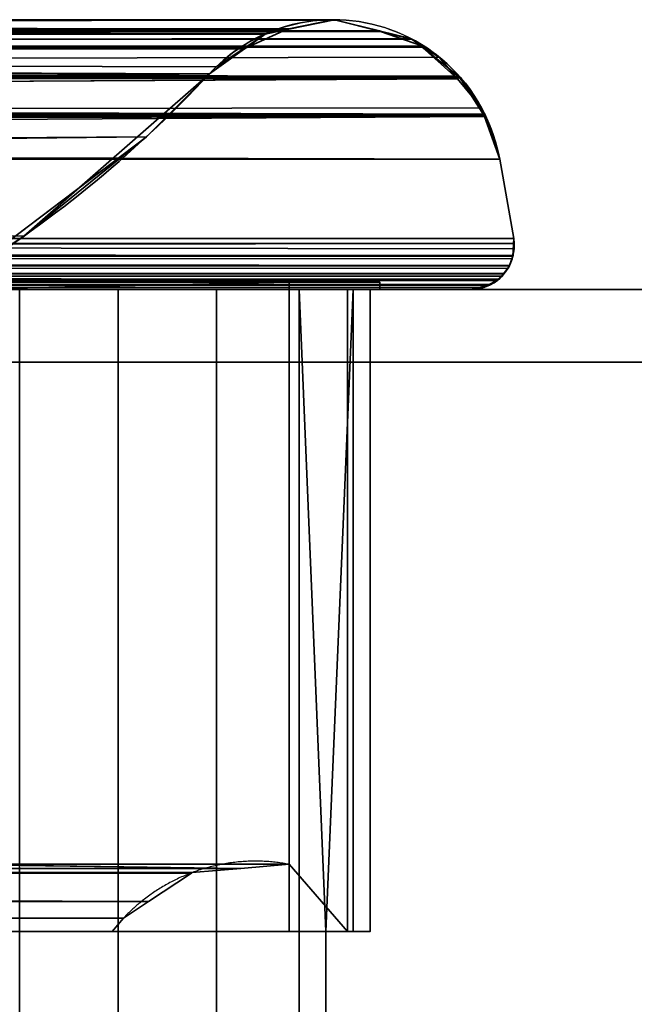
# Model space of a CAD drawing. Header units: millimetres. Extents: x -322 to 8072, y -96 to 57.
# Tile 37 of 256: x 180 to 197, y -20 to 7. Entities that reach past the tile are written whole.
import ezdxf

# ---------------------------------------------------------------- set-up
doc = ezdxf.new("R2010")
doc.units = ezdxf.units.MM
doc.layers.add('151', color=7, linetype='Continuous', true_color=0xffffff)

# ---------------------------------------------------------------- blocks, each defined once
blk = doc.blocks.new('UG_SURFACE_011')
at = {"layer": '151', "color": 252, "linetype": 'Continuous', "lineweight": 35}
for points in [[(-188.287, 7.406, 1896.287), (-189.518, 7.107, 1897.518), (188.287, 7.403, 1896.287)], [(189.488, 7.105, 1897.488), (188.287, 7.403, 1896.287), (-189.518, 7.107, 1897.518)], [(-188.229, 7.42, 1896.229), (-188.287, 7.406, 1896.287), (188.287, 7.403, 1896.287)], [(188.287, 7.403, 1896.287), (-188.287, 7.406, 1896.287), (-188.287, 7.406, 1896.287)], [(-188.219, 7.42, 1896.219), (-188.229, 7.42, 1896.229), (188.287, 7.403, 1896.287)], [(188.287, 7.403, 1896.287), (-188.209, 7.42, 1896.209), (-188.219, 7.42, 1896.219)], [(-186.999, 7.168, 1894.999), (-188.209, 7.42, 1896.209), (188.287, 7.403, 1896.287)], [(188.249, 7.413, 1896.249), (188.219, 7.42, 1896.219), (-186.999, 7.168, 1894.999)], [(188.219, 7.42, 1896.219), (186.999, 7.164, 1895), (-186.999, 7.168, 1894.999)], [(188.287, 7.403, 1896.287), (188.249, 7.413, 1896.249), (-186.999, 7.168, 1894.999)], [(-186.999, 7.168, 1894.999), (-186.999, 7.168, 1894.999), (188.287, 7.403, 1896.287)], [(0, 7.402, 448.715), (188.229, 7.42, 448.771), (188.249, 7.415, 448.751)], [(0, 7.402, 448.715), (188.209, 7.42, 448.791), (188.219, 7.42, 448.781)], [(186.999, 7.168, 450.001), (0, 7.41, 448.752), (0, 7.42, 448.804)], [(186.999, 7.168, 450.001), (188.209, 7.42, 448.791), (0, 7.402, 448.715)], [(0, 7.42, 448.804), (0, 7.17, 449.992), (186.999, 7.168, 450.001)], [(188.219, 7.42, 448.781), (188.229, 7.42, 448.771), (0, 7.402, 448.715)], [(188.249, 7.415, 448.751), (188.287, 7.406, 448.713), (0, 7.402, 448.715)], [(0, 7.402, 448.715), (0, 7.41, 448.752), (186.999, 7.168, 450.001)], [(0, 7.154, 447.481), (0, 7.16, 447.51), (188.287, 7.406, 448.713)], [(188.287, 7.406, 448.713), (189.49, 7.113, 447.51), (0, 7.154, 447.481)], [(0, 7.16, 447.51), (0, 7.402, 448.715), (188.287, 7.406, 448.713)], [(186.953, 7.154, 1894.953), (188.209, 7.42, 448.791), (186.999, 7.168, 450.001)], [(186.953, 7.154, 1894.953), (188.229, 7.42, 448.771), (188.219, 7.42, 448.781)], [(188.219, 7.42, 448.781), (188.209, 7.42, 448.791), (186.953, 7.154, 1894.953)], [(188.229, 7.42, 448.771), (186.953, 7.154, 1894.953), (186.999, 7.164, 1895)], [(186.999, 7.164, 1895), (188.249, 7.415, 448.751), (188.229, 7.42, 448.771)], [(186.999, 7.164, 1895), (188.219, 7.42, 1896.219), (188.249, 7.415, 448.751)], [(188.219, 7.42, 1896.219), (188.249, 7.413, 1896.249), (188.249, 7.415, 448.751)], [(188.287, 7.406, 448.713), (188.249, 7.415, 448.751), (188.249, 7.413, 1896.249)], [(188.287, 7.406, 448.713), (188.249, 7.413, 1896.249), (188.287, 7.403, 1896.287)], [(188.287, 7.403, 1896.287), (189.49, 7.113, 447.51), (188.287, 7.406, 448.713)], [(188.287, 7.403, 1896.287), (189.488, 7.105, 1897.488), (189.49, 7.113, 447.51)], [(190.663, 6.666, 1898.663), (-189.518, 7.107, 1897.518), (-190.346, 6.905, 1898.346)], [(-189.518, 7.107, 1897.518), (190.645, 6.681, 1898.645), (190.396, 6.879, 1898.396)], [(190.663, 6.666, 1898.663), (190.645, 6.681, 1898.645), (-189.518, 7.107, 1897.518)], [(-189.518, 7.107, 1897.518), (-189.518, 7.107, 1897.518), (190.663, 6.666, 1898.663)], [(190.396, 6.879, 1898.396), (189.517, 7.098, 1897.517), (-189.518, 7.107, 1897.518)], [(-189.518, 7.107, 1897.518), (189.517, 7.098, 1897.517), (189.488, 7.105, 1897.488)], [(-186.373, 7.038, 1894.373), (-186.999, 7.168, 1894.999), (186.999, 7.164, 1895)], [(-185.812, 6.665, 1893.812), (-186.373, 7.038, 1894.373), (186.999, 7.164, 1895)], [(-185.812, 6.665, 1893.812), (186.999, 7.164, 1895), (186.953, 7.154, 1894.953)], [(186.953, 7.154, 1894.953), (-185.812, 6.665, 1893.812), (-185.812, 6.665, 1893.812)], [(186.953, 7.154, 1894.953), (186.346, 7.026, 1894.346), (-185.812, 6.665, 1893.812)], [(0, 7.17, 449.992), (186.373, 7.038, 450.627), (186.953, 7.159, 450.047)], [(0, 7.17, 449.992), (0, 7.16, 450.039), (185.812, 6.665, 451.188)], [(185.812, 6.665, 451.188), (186.373, 7.038, 450.627), (0, 7.17, 449.992)], [(186.953, 7.159, 450.047), (186.999, 7.168, 450.001), (0, 7.17, 449.992)], [(0, 7.16, 450.039), (0, 7.033, 450.638), (185.812, 6.665, 451.188)], [(0, 7.05, 446.963), (0, 7.154, 447.481), (189.518, 7.107, 447.482)], [(189.49, 7.113, 447.51), (189.518, 7.107, 447.482), (0, 7.154, 447.481)], [(189.518, 7.107, 447.482), (0, 6.651, 446.389), (0, 7.05, 446.963)], [(0, 6.638, 446.37), (0, 6.651, 446.389), (189.518, 7.107, 447.482)], [(189.518, 7.107, 447.482), (190.346, 6.905, 446.654), (0, 6.638, 446.37)], [(185.819, 6.651, 1893.819), (186.953, 7.159, 450.047), (186.373, 7.038, 450.627)], [(185.819, 6.651, 1893.819), (186.346, 7.026, 1894.346), (186.953, 7.159, 450.047)], [(186.346, 7.026, 1894.346), (186.953, 7.154, 1894.953), (186.953, 7.159, 450.047)], [(186.999, 7.168, 450.001), (186.953, 7.159, 450.047), (186.953, 7.154, 1894.953)], [(189.518, 7.107, 447.482), (189.49, 7.113, 447.51), (189.488, 7.105, 1897.488)], [(189.518, 7.107, 447.482), (189.488, 7.105, 1897.488), (189.517, 7.098, 1897.517)], [(189.517, 7.098, 1897.517), (190.346, 6.905, 446.654), (189.518, 7.107, 447.482)], [(190.656, 6.704, 446.344), (189.517, 7.098, 1897.517), (190.396, 6.879, 1898.396)], [(189.517, 7.098, 1897.517), (190.656, 6.704, 446.344), (190.346, 6.905, 446.654)], [(-190.346, 6.905, 1898.346), (-190.675, 6.691, 1898.675), (190.663, 6.666, 1898.663)], [(186.346, 7.026, 1894.346), (185.819, 6.651, 1893.819), (-185.812, 6.665, 1893.812)], [(0, 7.033, 450.638), (0, 6.663, 451.161), (185.812, 6.665, 451.188)], [(190.346, 6.905, 446.654), (190.656, 6.704, 446.344), (0, 6.638, 446.37)], [(185.774, 6.619, 1893.774), (186.373, 7.038, 450.627), (185.812, 6.665, 451.188)], [(186.373, 7.038, 450.627), (185.774, 6.619, 1893.774), (185.819, 6.651, 1893.819)], [(190.396, 6.879, 1898.396), (190.645, 6.681, 1898.645), (190.656, 6.704, 446.344)], [(-190.675, 6.691, 1898.675), (-191.134, 6.392, 1899.135), (190.663, 6.666, 1898.663)], [(191.668, 5.868, 1899.668), (190.663, 6.666, 1898.663), (-191.134, 6.392, 1899.135)], [(190.663, 6.666, 1898.663), (-190.675, 6.691, 1898.675), (-190.675, 6.691, 1898.675)], [(-184.999, 6.125, 1892.999), (-185.812, 6.665, 1893.812), (185.819, 6.651, 1893.819)], [(-184.999, 6.125, 1892.999), (185.819, 6.651, 1893.819), (185.774, 6.619, 1893.774)], [(185.774, 6.619, 1893.774), (-184.813, 5.936, 1892.813), (-184.999, 6.125, 1892.999)], [(185.774, 6.619, 1893.774), (184.813, 5.936, 1892.813), (-184.813, 5.936, 1892.813)], [(190.656, 6.704, 446.344), (190.675, 6.691, 446.325), (0, 6.638, 446.37)], [(0, 5.97, 445.407), (0, 6.638, 446.37), (190.675, 6.691, 446.325)], [(190.675, 6.691, 446.325), (191.134, 6.392, 445.866), (0, 5.97, 445.407)], [(185.766, 6.635, 451.234), (185.812, 6.665, 451.188), (0, 6.663, 451.161)], [(0, 6.663, 451.161), (184.999, 6.125, 452.001), (185.766, 6.635, 451.234)], [(0, 6.663, 451.161), (0, 6.631, 451.206), (184.813, 5.936, 452.187)], [(184.813, 5.936, 452.187), (184.999, 6.125, 452.001), (0, 6.663, 451.161)], [(0, 6.631, 451.206), (0, 5.936, 452.187), (184.813, 5.936, 452.187)], [(184.999, 6.125, 452.001), (184.813, 5.936, 1892.813), (185.774, 6.619, 1893.774)], [(185.774, 6.619, 1893.774), (185.766, 6.635, 451.234), (184.999, 6.125, 452.001)], [(185.812, 6.665, 451.188), (185.766, 6.635, 451.234), (185.774, 6.619, 1893.774)], [(190.675, 6.691, 446.325), (190.656, 6.704, 446.344), (190.645, 6.681, 1898.645)], [(190.675, 6.691, 446.325), (190.645, 6.681, 1898.645), (190.663, 6.666, 1898.663)], [(190.663, 6.666, 1898.663), (191.134, 6.392, 445.866), (190.675, 6.691, 446.325)], [(190.663, 6.666, 1898.663), (191.626, 5.804, 445.374), (191.134, 6.392, 445.866)], [(190.663, 6.666, 1898.663), (191.668, 5.868, 1899.668), (191.626, 5.804, 445.374)], [(-191.134, 6.392, 1899.135), (-191.636, 5.792, 1899.636), (191.68, 5.859, 1899.68)], [(-191.134, 6.392, 1899.135), (191.68, 5.859, 1899.68), (191.668, 5.868, 1899.668)], [(191.134, 6.392, 445.866), (191.626, 5.804, 445.374), (0, 5.97, 445.407)], [(0, 5.87, 445.345), (0, 5.97, 445.407), (191.626, 5.804, 445.374)], [(184.999, 6.125, 452.001), (184.813, 5.936, 452.187), (184.813, 5.936, 1892.813)], [(-191.636, 5.792, 1899.636), (-192.301, 4.996, 1900.301), (192.405, 4.777, 1900.405)], [(191.729, 5.819, 1899.729), (191.68, 5.859, 1899.68), (-191.636, 5.792, 1899.636)], [(192.389, 4.827, 1900.389), (191.729, 5.819, 1899.729), (-191.636, 5.792, 1899.636)], [(-191.636, 5.792, 1899.636), (192.403, 4.785, 1900.403), (192.389, 4.827, 1900.389)], [(192.405, 4.777, 1900.405), (192.403, 4.785, 1900.403), (-191.636, 5.792, 1899.636)], [(-179.707, 1.472, 1887.707), (-184.813, 5.936, 1892.813), (184.813, 5.936, 1892.813)], [(-179.707, 1.472, 1887.707), (184.813, 5.936, 1892.813), (183.078, 4.203, 1891.078)], [(177.856, 0.256, 459.144), (179.707, 1.472, 457.293), (0, 5.936, 452.187)], [(179.707, 1.472, 457.293), (184.813, 5.936, 452.187), (0, 5.936, 452.187)], [(0, 5.857, 445.337), (0, 5.87, 445.345), (191.626, 5.804, 445.374)], [(191.626, 5.804, 445.374), (191.636, 5.792, 445.364), (0, 5.857, 445.337)], [(0, 4.751, 444.652), (0, 5.857, 445.337), (191.636, 5.792, 445.364)], [(0, 4.744, 444.648), (0, 4.751, 444.652), (191.636, 5.792, 445.364)], [(191.636, 5.792, 445.364), (192.301, 4.996, 444.699), (0, 4.744, 444.648)], [(184.813, 5.936, 1892.813), (184.813, 5.936, 452.187), (179.707, 1.472, 457.293)], [(183.078, 4.203, 1891.078), (184.813, 5.936, 1892.813), (179.707, 1.472, 457.293)], [(191.636, 5.792, 445.364), (191.626, 5.804, 445.374), (191.668, 5.868, 1899.668)], [(192.301, 4.996, 444.699), (191.636, 5.792, 445.364), (191.668, 5.868, 1899.668)], [(191.668, 5.868, 1899.668), (191.68, 5.859, 1899.68), (192.301, 4.996, 444.699)], [(192.381, 4.769, 444.619), (191.68, 5.859, 1899.68), (191.729, 5.819, 1899.729)], [(191.68, 5.859, 1899.68), (192.381, 4.769, 444.619), (192.301, 4.996, 444.699)], [(192.381, 4.769, 444.619), (191.729, 5.819, 1899.729), (192.389, 4.827, 1900.389)], [(-192.301, 4.996, 1900.301), (-192.383, 4.762, 1900.383), (192.405, 4.777, 1900.405)], [(192.301, 4.996, 444.699), (192.381, 4.769, 444.619), (0, 4.744, 444.648)], [(-192.383, 4.762, 1900.383), (-192.797, 3.582, 1900.797), (192.797, 3.582, 1900.797)], [(192.797, 3.582, 1900.797), (192.405, 4.777, 1900.405), (-192.383, 4.762, 1900.383)], [(192.381, 4.769, 444.619), (192.383, 4.762, 444.617), (0, 4.744, 444.648)], [(0, 3.582, 444.203), (0, 4.37, 444.415), (192.383, 4.762, 444.617)], [(192.383, 4.762, 444.617), (192.797, 3.582, 444.203), (0, 3.582, 444.203)], [(0, 4.37, 444.415), (0, 4.744, 444.648), (192.383, 4.762, 444.617)], [(192.389, 4.827, 1900.389), (192.403, 4.785, 1900.403), (192.381, 4.769, 444.619)], [(192.383, 4.762, 444.617), (192.381, 4.769, 444.619), (192.403, 4.785, 1900.403)], [(192.383, 4.762, 444.617), (192.403, 4.785, 1900.403), (192.405, 4.777, 1900.405)], [(192.405, 4.777, 1900.405), (192.797, 3.582, 444.203), (192.383, 4.762, 444.617)], [(192.405, 4.777, 1900.405), (192.797, 3.582, 1900.797), (192.797, 3.582, 444.203)], [(-177.856, 0.256, 1885.856), (-179.707, 1.472, 1887.707), (183.078, 4.203, 1891.078)], [(183.078, 4.203, 1891.078), (177.856, 0.256, 1885.856), (-177.856, 0.256, 1885.856)], [(183.078, 4.203, 1891.078), (179.707, 1.472, 457.293), (177.856, 0.256, 459.144)], [(177.856, 0.256, 459.144), (177.856, 0.256, 1885.856), (183.078, 4.203, 1891.078)], [(-192.797, 3.582, 1900.797), (-193.182, 1.409, 1901.182), (193.182, 1.409, 1901.182), (192.797, 3.582, 1900.797)], [(0, 3.582, 444.203), (192.797, 3.582, 444.203), (193.182, 1.409, 443.818), (0, 1.409, 443.818)], [(192.797, 3.582, 1900.797), (193.182, 1.409, 1901.182), (193.182, 1.409, 443.818), (192.797, 3.582, 444.203)], [(193.198, 1.266, 1901.198), (193.182, 1.409, 1901.182), (-193.182, 1.409, 1901.182), (-193.198, 1.266, 1901.198)], [(0, 1.409, 443.818), (193.197, 1.121, 443.803), (193.159, 0.918, 443.841)], [(0, 1.409, 443.818), (193.182, 1.409, 443.818), (193.197, 1.121, 443.803)], [(193.159, 0.918, 443.841), (0, 0.915, 443.834), (0, 1.409, 443.818)], [(193.182, 1.409, 1901.182), (193.198, 1.266, 1901.198), (193.159, 0.918, 443.841)], [(193.159, 0.918, 443.841), (193.197, 1.121, 443.803), (193.182, 1.409, 1901.182)], [(193.197, 1.121, 443.803), (193.182, 1.409, 443.818), (193.182, 1.409, 1901.182)], [(193.198, 1.266, 1901.198), (-193.198, 1.266, 1901.198), (-193.172, 0.942, 1901.172)], [(-193.172, 0.942, 1901.172), (-193.163, 0.917, 1901.163), (193.198, 1.266, 1901.198)], [(193.172, 0.942, 1901.172), (193.198, 1.266, 1901.198), (-193.163, 0.917, 1901.163)], [(193.159, 0.918, 443.841), (193.198, 1.266, 1901.198), (193.172, 0.942, 1901.172)], [(-193.163, 0.917, 1901.163), (193.163, 0.917, 1901.163), (193.172, 0.942, 1901.172)], [(193.163, 0.917, 1901.163), (-193.163, 0.917, 1901.163), (-193.071, 0.662, 1901.071), (193.071, 0.662, 1901.071)], [(0, 0.915, 443.834), (193.159, 0.918, 443.841), (193.145, 0.842, 443.855)], [(0, 0.915, 443.834), (193.145, 0.842, 443.855), (193.067, 0.666, 443.933)], [(193.067, 0.666, 443.933), (0, 0.672, 443.95), (0, 0.915, 443.834)], [(193.163, 0.917, 1901.163), (193.071, 0.662, 1901.071), (193.067, 0.666, 443.933)], [(193.067, 0.666, 443.933), (193.145, 0.842, 443.855), (193.163, 0.917, 1901.163)], [(193.145, 0.842, 443.855), (193.159, 0.918, 443.841), (193.163, 0.917, 1901.163)], [(193.172, 0.942, 1901.172), (193.163, 0.917, 1901.163), (193.159, 0.918, 443.841)], [(193.071, 0.662, 1901.071), (-193.071, 0.662, 1901.071), (-193.068, 0.653, 1901.068)], [(193.068, 0.653, 1901.068), (193.071, 0.662, 1901.071), (-193.068, 0.653, 1901.068)], [(-193.068, 0.653, 1901.068), (-192.914, 0.437, 1900.914), (192.914, 0.437, 1900.914), (193.068, 0.653, 1901.068)], [(0, 0.475, 444.044), (0, 0.672, 443.95), (193.067, 0.666, 443.933)], [(0, 0.475, 444.044), (193.067, 0.666, 443.933), (193.032, 0.588, 443.968)], [(0, 0.475, 444.044), (193.032, 0.588, 443.968), (192.91, 0.443, 444.09)], [(193.068, 0.653, 1901.068), (192.914, 0.437, 1900.914), (192.91, 0.443, 444.09)], [(192.91, 0.443, 444.09), (193.032, 0.588, 443.968), (193.068, 0.653, 1901.068)], [(193.032, 0.588, 443.968), (193.067, 0.666, 443.933), (193.071, 0.662, 1901.071)], [(193.032, 0.588, 443.968), (193.071, 0.662, 1901.071), (193.068, 0.653, 1901.068)], [(192.865, 0.368, 1900.865), (-192.914, 0.437, 1900.914), (-192.865, 0.368, 1900.865)], [(192.865, 0.368, 1900.865), (192.914, 0.437, 1900.914), (-192.914, 0.437, 1900.914)], [(-192.865, 0.368, 1900.865), (-192.711, 0.253, 1900.711), (192.711, 0.253, 1900.711), (192.865, 0.368, 1900.865)], [(192.91, 0.443, 444.09), (0, 0.437, 444.087), (0, 0.475, 444.044)], [(0, 0.437, 444.087), (192.91, 0.443, 444.09), (192.784, 0.291, 444.216)], [(0, 0.437, 444.087), (192.784, 0.291, 444.216), (192.713, 0.252, 444.287)], [(192.713, 0.252, 444.287), (0, 0.254, 444.297), (0, 0.437, 444.087)], [(192.865, 0.368, 1900.865), (192.711, 0.253, 1900.711), (192.713, 0.252, 444.287)], [(192.713, 0.252, 444.287), (192.784, 0.291, 444.216), (192.865, 0.368, 1900.865)], [(192.784, 0.291, 444.216), (192.91, 0.443, 444.09), (192.865, 0.368, 1900.865)], [(192.91, 0.443, 444.09), (192.914, 0.437, 1900.914), (192.865, 0.368, 1900.865)], [(309, 0, 2017), (-309, 0, 2017), (-309, -26, 2017), (309, -26, 2017)], [(309, -2), (-309, -2), (-309, 0, 2), (309, 0, 2)], [(309, 0, 2), (-309, 0, 2), (-192, 0, 445), (0, 0, 445)], [(-309, 0, 2017), (309, 0, 2017), (192, 0, 1900), (-192, 0, 1900)], [(192.558, 0.138, 1900.558), (-192.711, 0.253, 1900.711), (-192.558, 0.138, 1900.558)], [(192.558, 0.138, 1900.558), (192.711, 0.253, 1900.711), (-192.711, 0.253, 1900.711)], [(-192.558, 0.138, 1900.558), (-192.481, 0.119, 1900.481), (-192.481, 0.119, 1900.481), (192.558, 0.138, 1900.558)], [(192.481, 0.119, 1900.481), (192.558, 0.138, 1900.558), (-192.481, 0.119, 1900.481)], [(192.005, 0, 1900.005), (-192.481, 0.119, 1900.481), (-192.005, 0, 1900.005)], [(-192.481, 0.119, 1900.481), (192.481, 0.119, 1900.481), (192.481, 0.119, 1900.481)], [(192.005, 0, 1900.005), (192.481, 0.119, 1900.481), (-192.481, 0.119, 1900.481)], [(-192.005, 0, 1900.005), (-192, 0, 1900), (192, 0, 1900), (192.005, 0, 1900.005)], [(-189.5, 0.2, 447.5), (-189.5, 0, 447.5), (189.5, 0, 447.5), (189.5, 0.2, 447.5)], [(-189.5, 0.2, 1897.5), (189.5, 0.2, 1897.5), (189.5, 0, 1897.5), (-189.5, 0, 1897.5)], [(-187, 0.2, 1895), (187, 0.2, 1895), (189.5, 0.2, 1897.5), (-189.5, 0.2, 1897.5)], [(187, 0.2, 450), (-187, 0.2, 450), (-189.5, 0.2, 447.5), (189.5, 0.2, 447.5)], [(-189.5, 0, 447.5), (179.586, 0, 448.47), (182.299, 0, 447.95)], [(182.299, 0, 447.95), (189.5, 0, 447.5), (-189.5, 0, 447.5)], [(-182.299, 0, 1897.05), (-189.5, 0, 1897.5), (189.5, 0, 1897.5)], [(-177.286, 0, 1895), (177.286, 0, 1895), (187, 0.2, 1895), (-187, 0.2, 1895)], [(177.286, 0, 450), (-177.286, 0, 450), (-187, 0.2, 450), (187, 0.2, 450)], [(189.5, 0, 1897.5), (-179.586, 0, 1896.53), (-182.299, 0, 1897.05)], [(-177.286, 0, 1895), (-179.586, 0, 1896.53), (189.5, 0, 1897.5), (182.299, 0, 1897.05)], [(182.299, 0, 1897.05), (179.586, 0, 1896.53), (-177.286, 0, 1895)], [(0, 0.254, 444.297), (192.713, 0.252, 444.287), (192.478, 0.12, 444.522)], [(192.478, 0.12, 444.522), (0, 0.155, 444.409), (0, 0.254, 444.297)], [(192.478, 0.12, 444.522), (0, 0.118, 444.522), (0, 0.155, 444.409)], [(192.364, 0.057, 444.636), (0, 0.118, 444.522), (192.478, 0.12, 444.522)], [(0, 0.009, 444.855), (0, 0.118, 444.522), (192.364, 0.057, 444.636)], [(192.364, 0.057, 444.636), (0, 0, 445), (0, 0.009, 444.855)], [(192.364, 0.057, 444.636), (192, 0, 445), (0, 0, 445)], [(0, 0, 445), (192, 0, 445), (309, 0, 2)], [(177.286, 0, 1895), (177.286, -15.8, 1895), (187, -15.8, 1895), (187, 0.2, 1895)], [(187, 0.2, 450), (187, -15.8, 450), (177.286, -15.8, 450), (177.286, 0, 450)], [(179.586, 0, 448.47), (179.586, -39.3, 448.47), (182.299, -39.3, 447.95), (182.299, 0, 447.95)], [(182.299, 0, 1897.05), (182.299, -39.3, 1897.05), (179.586, -39.3, 1896.53), (179.586, 0, 1896.53)], [(189.5, 0, 447.5), (182.299, 0, 447.95), (185.003, 0, 448.52)], [(185.003, 0, 1896.48), (182.299, 0, 1897.05), (189.5, 0, 1897.5)], [(182.299, 0, 447.95), (182.299, -39.3, 447.95), (185.003, -39.3, 448.52), (185.003, 0, 448.52)], [(185.003, 0, 1896.48), (185.003, -39.3, 1896.48), (182.299, -39.3, 1897.05), (182.299, 0, 1897.05)], [(189.5, 0, 1897.5), (187.275, 0, 1894.908), (185.003, 0, 1896.48)], [(185.003, 0, 448.52), (187.275, 0, 450.092), (189.5, 0, 447.5)], [(185.003, 0, 448.52), (185.003, -39.3, 448.52), (187.275, -39.3, 450.092), (187.275, 0, 450.092)], [(187.275, 0, 1894.908), (187.275, -39.3, 1894.908), (185.003, -39.3, 1896.48), (185.003, 0, 1896.48)], [(189.5, 0.2, 447.5), (189.5, 0.2, 1897.5), (187, 0.2, 1895), (187, 0.2, 450)], [(187, 0.2, 1895), (187, -15.8, 1895), (187, -15.8, 1884.922), (187, 0, 1884.922)], [(187, 0, 1884.922), (187, 0, 460.078), (187, 0.2, 450), (187, 0.2, 1895)], [(187, 0, 460.078), (187, -15.8, 460.078), (187, -15.8, 450), (187, 0.2, 450)], [(187, 0, 1884.922), (188.613, 0, 1887.165), (189.5, 0, 447.5), (189.233, 0, 455.142)], [(189.233, 0, 455.142), (188.613, 0, 457.835), (187, 0, 1884.922)], [(188.613, 0, 457.835), (187, 0, 460.078), (187, 0, 1884.922)], [(187, -15.8, 460.078), (187, 0, 460.078), (188.613, 0, 457.835), (188.613, -17.65, 457.835)], [(188.613, -17.65, 1887.165), (188.613, 0, 1887.165), (187, 0, 1884.922), (187, -15.8, 1884.922)], [(189.5, 0, 1897.5), (188.762, 0, 1892.58), (187.275, 0, 1894.908)], [(189.5, 0, 447.5), (187.275, 0, 450.092), (188.762, 0, 452.42)], [(188.762, 0, 452.42), (187.275, 0, 450.092), (188.014, -17.65, 451)], [(188.014, -21.65, 451), (188.014, -17.65, 451), (187.275, 0, 450.092), (187.275, -39.3, 450.092)], [(187.275, -39.3, 1894.908), (187.275, 0, 1894.908), (188.014, -17.65, 1894), (188.014, -21.65, 1894)], [(188.014, -17.65, 1894), (187.275, 0, 1894.908), (188.762, 0, 1892.58)], [(188.014, -17.65, 451), (188.762, -17.65, 452.42), (188.762, 0, 452.42)], [(188.762, 0, 1892.58), (188.762, -17.65, 1892.58), (188.014, -17.65, 1894)], [(188.613, 0, 1887.165), (189.233, 0, 1889.858), (189.5, 0, 447.5)], [(188.613, -17.65, 457.835), (188.613, 0, 457.835), (189.233, 0, 455.142), (189.233, -17.65, 455.142)], [(189.233, -17.65, 1889.858), (189.233, 0, 1889.858), (188.613, 0, 1887.165), (188.613, -17.65, 1887.165)], [(189.233, 0, 1889.858), (188.762, 0, 1892.58), (189.5, 0, 1897.5)], [(188.762, 0, 452.42), (189.233, 0, 455.142), (189.5, 0, 447.5)], [(189.233, -17.65, 455.142), (189.233, 0, 455.142), (188.762, 0, 452.42), (188.762, -17.65, 452.42)], [(188.762, -17.65, 1892.58), (188.762, 0, 1892.58), (189.233, 0, 1889.858), (189.233, -17.65, 1889.858)], [(189.5, 0, 1897.5), (189.5, 0, 447.5), (189.233, 0, 1889.858)], [(189.5, 0.2, 1897.5), (189.5, 0.2, 447.5), (189.5, 0, 447.5), (189.5, 0, 1897.5)], [(192.005, 0, 1900.005), (192, 0, 445), (192.478, 0.12, 444.522)], [(192, 0, 445), (192.364, 0.057, 444.636), (192.478, 0.12, 444.522)], [(192, 0, 445), (192, 0, 1900), (309, 0, 2017), (309, 0, 2)], [(192.005, 0, 1900.005), (192, 0, 1900), (192, 0, 445)], [(192.481, 0.119, 1900.481), (192.005, 0, 1900.005), (192.478, 0.12, 444.522)], [(192.478, 0.12, 444.522), (192.478, 0.12, 444.522), (192.364, 0.057, 444.636)], [(192.713, 0.252, 444.287), (192.481, 0.119, 1900.481), (192.478, 0.12, 444.522)], [(192.478, 0.12, 444.522), (192.478, 0.12, 444.522), (192.713, 0.252, 444.287)], [(192.478, 0.12, 444.522), (192.481, 0.119, 1900.481), (192.481, 0.119, 1900.481)], [(192.713, 0.252, 444.287), (192.711, 0.253, 1900.711), (192.481, 0.119, 1900.481)], [(192.711, 0.253, 1900.711), (192.558, 0.138, 1900.558), (192.481, 0.119, 1900.481)], [(-309, -26), (-309, -2), (309, -2), (309, -26)], [(-185.676, -15.913, 1893.676), (185.676, -15.913, 1893.676), (177.286, -15.8, 1895), (-177.286, -15.8, 1895)], [(184.336, -16.028, 1892.336), (-185.676, -15.913, 1893.676), (-184.336, -16.028, 1892.336)], [(184.336, -16.028, 1892.336), (185.676, -15.913, 1893.676), (-185.676, -15.913, 1893.676)], [(0, -15.795, 451.817), (184.336, -16.028, 452.664), (184.314, -16.043, 452.686)], [(184.314, -16.043, 452.686), (0, -16.115, 452.658), (0, -15.795, 451.817)], [(0, -15.795, 451.817), (0, -15.797, 451.332), (184.336, -16.028, 452.664)], [(0, -15.797, 451.332), (185.676, -15.913, 451.324), (184.336, -16.028, 452.664)], [(177.286, -15.8, 450), (185.676, -15.913, 451.324), (0, -15.797, 451.332)], [(177.286, -15.8, 450), (187, -15.8, 450), (185.676, -15.913, 451.324)], [(185.676, -15.913, 1893.676), (187, -15.8, 1895), (177.286, -15.8, 1895)], [(184.336, -16.028, 452.664), (185.676, -15.913, 1893.676), (184.336, -16.028, 1892.336)], [(184.336, -16.028, 452.664), (185.676, -15.913, 451.324), (185.676, -15.913, 1893.676)], [(185.676, -15.913, 451.324), (187, -15.8, 450), (187, -15.8, 460.078)], [(187, -15.8, 460.078), (187, -15.8, 1884.922), (185.676, -15.913, 1893.676), (185.676, -15.913, 451.324)], [(187, -15.8, 1884.922), (187, -15.8, 1895), (185.676, -15.913, 1893.676)], [(187, -15.8, 1884.922), (187, -15.8, 460.078), (187, -17.65, 460.078), (187, -17.65, 1884.922)], [(188.613, -17.65, 457.835), (187, -17.65, 460.078), (187, -15.8, 460.078)], [(187, -15.8, 1884.922), (187, -17.65, 1884.922), (188.613, -17.65, 1887.165)], [(-184.336, -16.028, 1892.336), (184.314, -16.043, 1892.314), (184.336, -16.028, 1892.336)], [(-184.336, -16.028, 1892.336), (-184.314, -16.043, 1892.314), (184.314, -16.043, 1892.314)], [(183.13, -16.828, 1891.13), (184.314, -16.043, 1892.314), (-184.314, -16.043, 1892.314), (-183.13, -16.828, 1891.13)], [(0, -16.115, 452.658), (184.314, -16.043, 452.686), (183.13, -16.828, 453.87)], [(183.13, -16.828, 453.87), (0, -16.441, 453.516), (0, -16.115, 452.658)], [(183.13, -16.828, 453.87), (184.314, -16.043, 452.686), (184.314, -16.043, 1892.314), (183.13, -16.828, 1891.13)], [(184.336, -16.028, 1892.336), (184.314, -16.043, 452.686), (184.336, -16.028, 452.664)], [(184.336, -16.028, 1892.336), (184.314, -16.043, 1892.314), (184.314, -16.043, 452.686)], [(183.13, -16.828, 453.87), (0, -16.755, 453.868), (0, -16.441, 453.516)], [(0, -16.755, 453.868), (183.13, -16.828, 453.87), (182.441, -17.285, 454.559)], [(182.441, -17.285, 454.559), (0, -17.65, 454.872), (0, -16.755, 453.868)], [(182.441, -17.285, 1890.441), (-183.13, -16.828, 1891.13), (-182.441, -17.285, 1890.441)], [(182.441, -17.285, 1890.441), (183.13, -16.828, 1891.13), (-183.13, -16.828, 1891.13)], [(182.441, -17.285, 454.559), (183.13, -16.828, 1891.13), (182.441, -17.285, 1890.441)], [(182.441, -17.285, 454.559), (183.13, -16.828, 453.87), (183.13, -16.828, 1891.13)], [(-182.441, -17.285, 1890.441), (182.129, -17.65, 1890.128), (182.441, -17.285, 1890.441)], [(-182.441, -17.285, 1890.441), (-182.129, -17.65, 1890.128), (182.129, -17.65, 1890.128)], [(182.441, -17.285, 454.559), (182.129, -17.65, 454.872), (0, -17.65, 454.872)], [(182.441, -17.285, 1890.441), (182.129, -17.65, 454.872), (182.441, -17.285, 454.559)], [(182.441, -17.285, 1890.441), (182.129, -17.65, 1890.128), (182.129, -17.65, 454.872)], [(188.014, -17.65, 451), (-188.014, -17.65, 451), (-182.129, -17.65, 454.872), (0, -17.65, 454.872)], [(-188.014, -17.65, 1894), (188.014, -17.65, 1894), (182.129, -17.65, 1890.128), (-182.129, -17.65, 1890.128)], [(188.014, -21.65, 1894), (188.014, -17.65, 1894), (-188.014, -17.65, 1894), (-188.014, -21.65, 1894)], [(188.014, -17.65, 451), (188.014, -21.65, 451), (-188.014, -21.65, 451), (-188.014, -17.65, 451)], [(0, -17.65, 454.872), (182.129, -17.65, 454.872), (188.014, -17.65, 451)], [(182.129, -17.65, 454.872), (187, -17.65, 460.078), (188.613, -17.65, 457.835)], [(188.613, -17.65, 457.835), (189.233, -17.65, 455.142), (188.762, -17.65, 452.42), (182.129, -17.65, 454.872)], [(182.129, -17.65, 1890.128), (188.762, -17.65, 1892.58), (189.233, -17.65, 1889.858), (188.613, -17.65, 1887.165)], [(182.129, -17.65, 454.872), (182.129, -17.65, 1890.128), (187, -17.65, 1884.922), (187, -17.65, 460.078)], [(182.129, -17.65, 1890.128), (188.014, -17.65, 1894), (188.762, -17.65, 1892.58)], [(188.613, -17.65, 1887.165), (187, -17.65, 1884.922), (182.129, -17.65, 1890.128)], [(188.762, -17.65, 452.42), (188.014, -17.65, 451), (182.129, -17.65, 454.872)]]:
    blk.add_3dface(points, dxfattribs=at)

msp = doc.modelspace()

# ---------------------------------------------------------------- linework, layer by layer
at = {"layer": '151', "color": 253, "linetype": 'Continuous', "lineweight": -3}
for p, q in [((192.797, 3.582, 1900.797), (193.182, 1.409, 1901.182)), ((192.797, 3.582, 444.203), (193.182, 1.409, 443.818)), ((-193.182, 1.409, 1901.182), (193.182, 1.409, 1901.182)), ((193.182, 1.409, 443.818), (0, 1.409, 443.818)), ((193.182, 1.409, 1901.182), (193.182, 1.409, 443.818)), ((309, 0, 2017), (-309, 0, 2017)), ((309, 0, 2), (-309, 0, 2)), ((-189.5, 0.2, 1897.5), (189.5, 0.2, 1897.5)), ((189.5, 0.2, 447.5), (-189.5, 0.2, 447.5)), ((189.5, 0, 447.5), (-189.5, 0, 447.5)), ((-189.5, 0, 1897.5), (189.5, 0, 1897.5)), ((-187, 0.2, 1895), (187, 0.2, 1895)), ((187, 0.2, 450), (-187, 0.2, 450)), ((187, 0.2, 450), (187, -15.8, 450)), ((187, 0.2, 1895), (187, 0.2, 450)), ((187, -15.8, 1895), (187, 0.2, 1895)), ((187, 0, 460.078), (187, -15.8, 460.078)), ((187, 0, 1884.922), (187, -15.8, 1884.922)), ((187, 0, 1884.922), (187, 0, 460.078)), ((189.5, 0, 447.5), (189.5, 0.2, 447.5)), ((189.5, 0.2, 1897.5), (189.5, 0.2, 447.5)), ((189.5, 0.2, 1897.5), (189.5, 0, 1897.5)), ((189.5, 0, 1897.5), (189.5, 0, 447.5)), ((-309, -2), (309, -2)), ((187, -15.8, 450), (177.286, -15.8, 450)), ((177.286, -15.8, 1895), (187, -15.8, 1895)), ((187, -15.8, 460.078), (187, -15.8, 450)), ((187, -15.8, 1895), (187, -15.8, 1884.922)), ((187, -15.8, 1884.922), (187, -15.8, 460.078)), ((187, -15.8, 1884.922), (187, -17.65, 1884.922)), ((187, -15.8, 460.078), (187, -17.65, 460.078)), ((-188.014, -17.65, 451), (188.014, -17.65, 451)), ((188.014, -17.65, 1894), (-188.014, -17.65, 1894)), ((187, -17.65, 1884.922), (187, -17.65, 460.078)), ((188.014, -21.65, 1894), (188.014, -17.65, 1894)), ((188.014, -17.65, 451), (188.014, -21.65, 451))]:
    msp.add_line(p, q, dxfattribs=at)
at = {"layer": '151', "color": 253, "linetype": 'Continuous', "lineweight": -3, "extrusion": (0, 1, 0)}
for centre, start, end in [((-182.235, 454.95), 132.8966, 315), ((-182.235, 1890.05), 45, 227.1034)]:
    msp.add_arc(centre, 7, start, end, dxfattribs=at)
at = {"layer": '151', "color": 253, "linetype": 'Continuous', "lineweight": -3, "extrusion": (0, 1, 5.41234e-13)}
for centre, start, end in [((-182.235, 454.95, -17.65), 132.8966, 214.3502), ((-182.235, 1890.05, -17.65), 145.6498, 227.1034)]:
    msp.add_arc(centre, 7, start, end, dxfattribs=at)
at = {"layer": '151', "color": 253, "linetype": 'Continuous', "lineweight": -3}
for points, degree in [([(188.219, 7.42, 448.781), (187.016, 7.42, 449.984), (185.782, 6.979, 451.218), (184.813, 5.936, 452.187)], 3), ([(-184.813, 5.936, 1892.813), (-61.604, 5.936, 1892.813), (61.604, 5.936, 1892.813), (184.813, 5.936, 1892.813)], 3), ([(184.813, 5.936, 452.187), (123.209, 5.936, 452.187), (61.604, 5.936, 452.187), (0, 5.936, 452.187)], 3), ([(184.813, 5.936, 452.187), (182.676, 3.637, 454.324), (180.322, 1.759, 456.678), (177.856, 0.256, 459.144)], 3), ([(177.856, 0.256, 1885.856), (180.323, 1.76, 1888.323), (182.675, 3.636, 1890.675), (184.813, 5.936, 1892.813)], 3), ([(184.813, 5.936, 1892.813), (184.813, 5.936, 1412.604), (184.813, 5.936, 932.396), (184.813, 5.936, 452.187)], 3), ([(-192.797, 3.582, 1900.797), (-64.266, 3.582, 1900.797), (64.266, 3.582, 1900.797), (192.797, 3.582, 1900.797)], 3), ([(192.797, 3.582, 444.203), (128.531, 3.582, 444.203), (64.266, 3.582, 444.203), (0, 3.582, 444.203)], 3), ([(192.797, 3.582, 1900.797), (192.797, 3.582, 1415.266), (192.797, 3.582, 929.734), (192.797, 3.582, 444.203)], 3), ([(-192, 0, 1900), (-64, 0, 1900), (64, 0, 1900), (192, 0, 1900)], 3), ([(192, 0, 445), (128, 0, 445), (64, 0, 445), (0, 0, 445)], 3), ([(192, 0, 1900), (192, 0, 1415), (192, 0, 930), (192, 0, 445)], 3), ([(-182.129, -17.65, 1890.129), (182.129, -17.65, 1890.129)], 1), ([(182.129, -17.65, 454.871), (0, -17.65, 454.871)], 1), ([(182.129, -17.65, 1890.129), (182.129, -17.65, 454.871)], 1)]:
    msp.add_open_spline(points, degree=degree, dxfattribs=at)
for points, knots in [([(184.813, 5.936, 1892.813), (185.3, 6.46, 1893.3), (185.849, 6.821, 1893.849), (187.016, 7.306, 1895.016), (187.612, 7.42, 1895.612), (188.219, 7.42, 1896.219)], [0, 0, 0, 0, 0.5, 0.5, 1, 1, 1, 1]), ([(188.219, 7.42, 1896.219), (189.17, 7.42, 1897.17), (190.125, 7.138, 1898.125), (191.805, 5.908, 1899.805), (192.563, 4.904, 1900.563), (192.797, 3.582, 1900.797)], [0, 0, 0, 0, 0.5, 0.5, 1, 1, 1, 1]), ([(192.797, 3.582, 444.203), (192.679, 4.245, 444.321), (192.426, 4.835, 444.574), (191.78, 5.817, 445.22), (191.392, 6.209, 445.608), (190.119, 7.143, 446.881), (189.162, 7.42, 447.838), (188.219, 7.42, 448.781)], [0, 0, 0, 0, 0.25, 0.25, 0.5, 0.5, 1, 1, 1, 1]), ([(192, 0, 1900), (192.292, 0, 1900.292), (192.592, 0.102, 1900.592), (192.958, 0.458, 1900.958), (193.065, 0.613, 1901.065), (193.197, 0.985, 1901.197), (193.218, 1.206, 1901.218), (193.182, 1.409, 1901.182)], [0, 0, 0, 0, 0.5, 0.5, 0.75, 0.75, 1, 1, 1, 1]), ([(192, 0, 445), (192.296, 0, 444.704), (192.594, 0.104, 444.406), (192.958, 0.458, 444.042), (193.065, 0.612, 443.935), (193.197, 0.987, 443.803), (193.218, 1.204, 443.782), (193.182, 1.409, 443.818)], [0, 0, 0, 0, 0.5, 0.5, 0.75, 0.75, 1, 1, 1, 1])]:
    msp.add_open_spline(points, degree=3, knots=knots, dxfattribs=at)
for points in [[(187, -15.8, 1895), (185.623, -15.542, 1893.623), (184.214, -15.785, 1892.214), (182.993, -16.536, 1890.993), (182.129, -17.65, 1890.129)], [(187, -15.8, 450), (185.623, -15.542, 451.377), (184.214, -15.785, 452.786), (182.993, -16.536, 454.007), (182.129, -17.65, 454.871)]]:
    msp.add_rational_spline(points, [1, 0.924168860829, 0.896882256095, 0.918140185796, 0.987942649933], degree=4, dxfattribs=at)

# ---------------------------------------------------------------- block references
msp.add_blockref('UG_SURFACE_011', (0, 0), dxfattribs=at)

doc.saveas('drawing.dxf')
